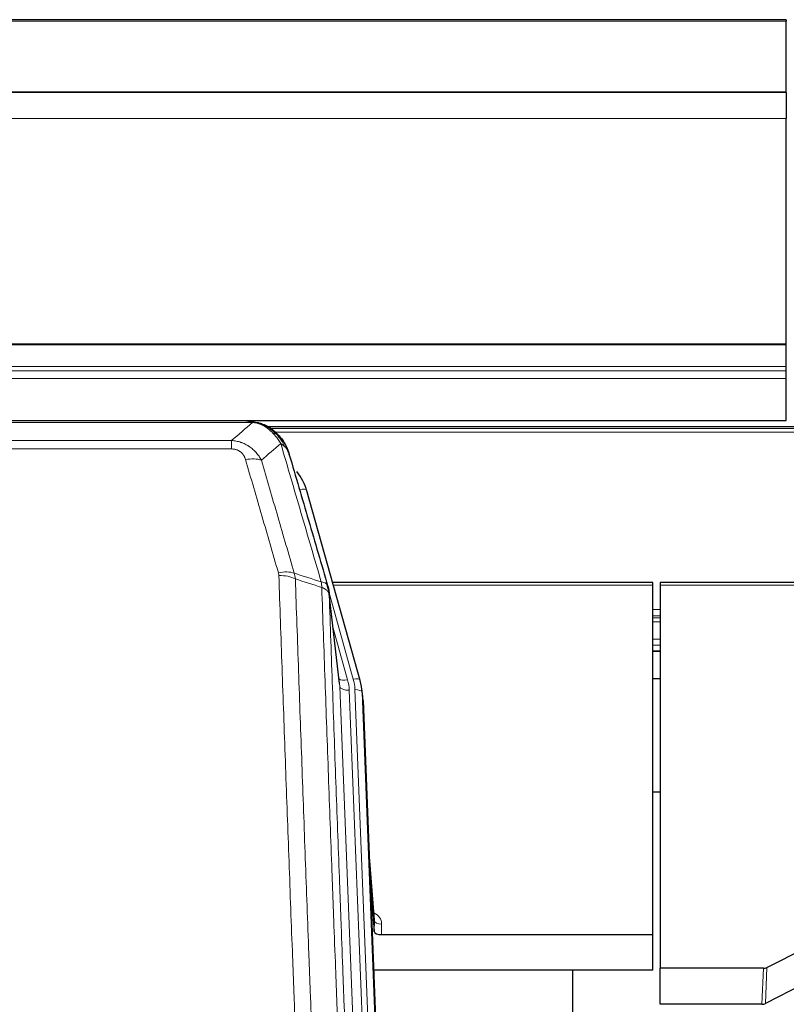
# Model space of a CAD drawing. Header units: inches. Extents: x 0 to 23760, y -13 to 16800.
# Tile 26 of 256: x 3969 to 4288, y 7970 to 8380. Entities that reach past the tile are written whole.
import ezdxf

# ---------------------------------------------------------------- set-up
doc = ezdxf.new("R2010")
doc.units = ezdxf.units.IN
doc.layers.add('1', color=7, linetype='Continuous', true_color=0xffffff)
doc.layers.add('254', color=7, linetype='Continuous', true_color=0xffffff)

msp = doc.modelspace()

# ---------------------------------------------------------------- linework, layer by layer
at = {"layer": '1', "color": 2, "linetype": 'Continuous', "lineweight": 25}
for p, q in [((4288.034, 8379.547), (2913.034, 8379.547)), ((4288.034, 8379.547), (4288.034, 8379.003)), ((4288.034, 8349.419), (4288.034, 8379.003)), ((4288.034, 8349.419), (2913.034, 8349.419)), ((4288.034, 8349.238), (2913.034, 8349.238)), ((4288.034, 8349.238), (4288.034, 8349.419)), ((4288.034, 8349.238), (4288.034, 8338.473)), ((4288.034, 8244.645), (4288.034, 8338.473)), ((4288.034, 8244.201), (4288.034, 8244.645)), ((4288.034, 8235.288), (4288.034, 8244.201)), ((4288.034, 8233.443), (4288.034, 8235.288)), ((4288.034, 8230.202), (4288.034, 8233.443)), ((4288.034, 8212.745), (4288.034, 8230.202)), ((2913.034, 8212.745), (4288.034, 8212.745)), ((4063.594, 8212.562), (3845.473, 8212.562)), ((4070.536, 8211.086), (4070.636, 8211.058)), ((4396.525, 8210.048), (4072.575, 8210.048)), ((4110.761, 8104.585), (4088.587, 8183.471)), ((4102.141, 8103.264), (4097.725, 8141.783)), ((4232.534, 8145.3), (4099.315, 8145.3)), ((4232.534, 8144.27), (4232.534, 8145.3)), ((4232.534, 7998.801), (4232.534, 8144.27)), ((4369.753, 8145.3), (4235.534, 8145.3)), ((4235.534, 8145.3), (4235.534, 8144.27)), ((4235.534, 8144.27), (4235.534, 7984.789)), ((4232.591, 8116.811), (4235.612, 8116.811)), ((4110.78, 8104.488), (4110.761, 8104.585)), ((4111.816, 8097.863), (4111.443, 8101.122)), ((4111.938, 8096.279), (4124.505, 7777.067)), ((4235.573, 8058.066), (4232.585, 8058.066)), ((4116.636, 8004.808), (4114.429, 8033.007)), ((4114.81, 8023.333), (4116.632, 8000.051)), ((4116.632, 8000.051), (4116.643, 8004.628)), ((4119.631, 7998.801), (4232.534, 7998.801)), ((4232.534, 7983.991), (4232.534, 7998.801)), ((4279.99, 7985.141), (4296.154, 7993.315)), ((4232.534, 7983.991), (4116.359, 7983.991)), ((4199.194, 7758.607), (4199.194, 7983.989)), ((4235.534, 7969.799), (4235.534, 7984.789)), ((4278.491, 7984.789), (4235.534, 7984.789)), ((4295.098, 7978.184), (4279.42, 7970.155)), ((4277.921, 7969.799), (4235.534, 7969.799))]:
    msp.add_line(p, q, dxfattribs=at)
at = {"layer": '1', "color": 110, "linetype": 'Continuous', "lineweight": 13}
for p, q in [((4288.034, 8379.003), (2913.034, 8379.003)), ((4288.034, 8338.473), (2913.034, 8338.473)), ((4288.034, 8244.645), (2913.034, 8244.645)), ((4288.034, 8244.201), (2913.034, 8244.201)), ((4288.034, 8235.288), (2913.034, 8235.288)), ((4288.034, 8233.443), (2913.034, 8233.443)), ((4288.034, 8230.202), (2913.034, 8230.202)), ((4065.937, 8211.9), (3843.131, 8211.9)), ((4070.636, 8211.058), (4070.705, 8210.901)), ((4395.709, 8209.487), (4073.473, 8209.487)), ((4393.75, 8207.874), (4075.433, 8207.874)), ((3851.862, 8204.432), (4057.205, 8204.432)), ((4057.205, 8204.432), (4057.205, 8200.899)), ((4057.205, 8200.899), (3851.862, 8200.899)), ((4090.425, 8167.233), (4085.699, 8184.044)), ((4232.534, 8144.27), (4099.602, 8144.27)), ((4369.466, 8144.27), (4235.534, 8144.27)), ((4107.873, 8105.158), (4097.801, 8140.992)), ((4102.231, 8102.091), (4097.854, 8140.272)), ((4235.612, 8134.119), (4232.591, 8134.119)), ((4235.612, 8131.421), (4232.591, 8131.421)), ((4235.612, 8130.636), (4232.591, 8130.636)), ((4099.5, 8126.303), (4105.526, 8104.865)), ((4235.612, 8128.984), (4232.591, 8128.984)), ((4235.612, 8121.794), (4232.591, 8121.794)), ((4235.612, 8119.316), (4232.591, 8119.316)), ((4235.612, 8116.868), (4232.591, 8116.868)), ((4115.297, 7770.197), (4102.231, 8102.091)), ((4121.349, 7776.18), (4108.57, 8100.757)), ((4119.143, 7772.284), (4106.223, 8100.464)), ((4111.938, 8096.279), (4111.564, 8099.537)), ((4111.564, 8099.537), (4124.26, 7777.073)), ((4116.643, 8004.628), (4114.436, 8032.815)), ((4119.641, 8003.217), (4119.631, 7998.801)), ((4277.921, 7969.799), (4278.491, 7984.789)), ((4279.99, 7985.141), (4279.42, 7970.155))]:
    msp.add_line(p, q, dxfattribs=at)
for centre, major_axis, ratio, start_param, end_param in [((4063.052, 8190.677), (9.598, 2.808), 0.562843, 0.6646512, 1.4076092), ((4085.699, 8182.659), (-2.888, -0.812), 0.4480327, 3.1416079, 4.5871119), ((4076.713, 8143.794), (9.604, 2.788), 0.5442898, 0.6684637, 1.414101), ((4076.901, 8142.621), (9.994, 0.345), 0.559112, 0.7940626, 1.551472), ((4105.526, 8106.712), (-3.851, -1.082), 0.4480327, 0.2500116, 1.4455193), ((4082.205, 8099.714), (-24.033, -0.038), 0.8858289, 3.1750594, 3.3842109), ((4107.873, 8103.773), (-2.888, -0.812), 0.4480327, 3.1416079, 4.5871119), ((4084.552, 8100.007), (-24.033, -0.038), 0.8858289, 3.1750594, 3.3842109), ((4106.223, 8102.311), (-3.997, -0.157), 0.4614673, 0.0341943, 1.5526308), ((4108.57, 8099.372), (-2.998, -0.118), 0.4614673, 3.175787, 4.6942235), ((4113.638, 8003.217), (-6.003, -0.046), 0.8757409, 3.1327535, 4.2284576), ((4119.641, 8004.672), (3, -0.007), 0.4848086, 3.1763596, 4.7135294)]:
    msp.add_ellipse(centre, major_axis=major_axis, ratio=ratio, start_param=start_param, end_param=end_param, dxfattribs=at)
at = {"layer": '1', "color": 2, "linetype": 'Continuous', "lineweight": 25}
for centre, major_axis, ratio, start_param, end_param in [((4062.392, 8177.458), (-27.014, -0.465), 0.8900028, 3.3708663, 3.7463909), ((4084.552, 8098.622), (-27.027, -0.37), 0.8864308, 3.1643527, 3.3735041), ((4119.631, 8000.095), (3, 0), 0.4313147, 3.1753737, 4.7125436), ((4278.488, 7987.418), (3, -0.011), 0.8761328, 4.7166989, 5.239903), ((4277.919, 7972.462), (3, -0.007), 0.8874311, 4.7150805, 5.2382846)]:
    msp.add_ellipse(centre, major_axis=major_axis, ratio=ratio, start_param=start_param, end_param=end_param, dxfattribs=at)
at = {"layer": '1', "color": 110, "linetype": 'Continuous', "lineweight": 13}
for points in [[(4057.205, 8204.432), (4060.133, 8206.918), (4063.043, 8209.408), (4065.937, 8211.9)], [(4077.699, 8203.181), (4075.025, 8200.858), (4072.336, 8198.537), (4069.632, 8196.219)], [(4083.31, 8149.221), (4087.058, 8148.003), (4090.806, 8146.786), (4094.553, 8145.571)], [(4083.31, 8149.221), (4083.422, 8148.837), (4083.611, 8148.058), (4083.728, 8147.256), (4083.768, 8146.849)], [(4094.765, 8143.28), (4091.1, 8144.468), (4087.434, 8145.657), (4083.768, 8146.849)]]:
    msp.add_open_spline(points, degree=3, dxfattribs=at)
at = {"layer": '1', "color": 2, "linetype": 'Continuous', "lineweight": 25}
for points, degree in [([(4063.394, 8212.56), (4064.011, 8212.564), (4064.634, 8212.534), (4065.26, 8212.47)], 3), ([(4074.147, 8209.005), (4072.501, 8210.225), (4070.634, 8211.059)], 2), ([(4097.731, 8141.702), (4096.981, 8144.533)], 1)]:
    msp.add_open_spline(points, degree=degree, dxfattribs=at)
for points, knots in [([(4063.394, 8212.56), (4063.468, 8212.562), (4063.542, 8212.563), (4063.838, 8212.562), (4064.06, 8212.553), (4064.487, 8212.518), (4064.693, 8212.492), (4064.945, 8212.446), (4065.007, 8212.433), (4065.066, 8212.42)], [0, 0, 0, 0, 0.125, 0.125, 0.5, 0.5, 0.875, 0.875, 1, 1, 1, 1]), ([(4065.066, 8212.42), (4066.476, 8212.331), (4067.913, 8212.025), (4069.783, 8211.323), (4070.247, 8211.124), (4070.705, 8210.901)], [0, 0, 0, 0, 0.75, 0.75, 1, 1, 1, 1]), ([(4068.538, 8211.816), (4068.618, 8211.792), (4068.697, 8211.767), (4069.37, 8211.556), (4069.958, 8211.336), (4070.536, 8211.086)], [0, 0, 0, 0, 0.1180686, 0.1180686, 1, 1, 1, 1]), ([(4070.705, 8210.901), (4070.933, 8210.789), (4071.161, 8210.672), (4072.062, 8210.179), (4072.722, 8209.758), (4073.991, 8208.82), (4074.601, 8208.303), (4075.373, 8207.56), (4075.562, 8207.37), (4075.748, 8207.175)], [0, 0, 0, 0, 0.125, 0.125, 0.5, 0.5, 0.875, 0.875, 1, 1, 1, 1]), ([(4074.223, 8208.948), (4074.869, 8208.466), (4075.485, 8207.94), (4076.293, 8207.154), (4076.516, 8206.925), (4076.734, 8206.69)], [0, 0, 0, 0, 0.7159091, 0.7159091, 1, 1, 1, 1]), ([(4077.164, 8206.123), (4077.142, 8206.167), (4077.119, 8206.212), (4077.04, 8206.347), (4076.978, 8206.437), (4076.852, 8206.581), (4076.796, 8206.637), (4076.734, 8206.69)], [0, 0, 0, 0, 0.2280377, 0.2280377, 0.6912151, 0.6912151, 1, 1, 1, 1]), ([(4076.734, 8206.69), (4077.169, 8206.221), (4077.579, 8205.73), (4079.108, 8203.694), (4080.004, 8202.006), (4080.617, 8200.266)], [0, 0, 0, 0, 0.25, 0.25, 1, 1, 1, 1]), ([(4077.224, 8205.989), (4077.236, 8205.976), (4077.259, 8205.949), (4077.294, 8205.909), (4077.329, 8205.869), (4077.365, 8205.827), (4077.401, 8205.785), (4077.438, 8205.742), (4077.475, 8205.699), (4077.512, 8205.655), (4077.55, 8205.61), (4077.588, 8205.564), (4077.626, 8205.518), (4077.665, 8205.471), (4077.704, 8205.423), (4077.744, 8205.374), (4077.783, 8205.325), (4077.823, 8205.275), (4077.864, 8205.224), (4077.905, 8205.172), (4077.946, 8205.12), (4077.987, 8205.067), (4078.029, 8205.013), (4078.071, 8204.958), (4078.113, 8204.903), (4078.155, 8204.847), (4078.198, 8204.79), (4078.241, 8204.732), (4078.284, 8204.673), (4078.327, 8204.614), (4078.371, 8204.554), (4078.415, 8204.493), (4078.459, 8204.431), (4078.503, 8204.368), (4078.548, 8204.305), (4078.592, 8204.24), (4078.637, 8204.175), (4078.682, 8204.109), (4078.727, 8204.043), (4078.773, 8203.975), (4078.818, 8203.906), (4078.863, 8203.837), (4078.909, 8203.767), (4078.955, 8203.696), (4079.001, 8203.624), (4079.047, 8203.551), (4079.093, 8203.478), (4079.139, 8203.403), (4079.185, 8203.328), (4079.231, 8203.251), (4079.277, 8203.174), (4079.323, 8203.096), (4079.37, 8203.017), (4079.416, 8202.937), (4079.462, 8202.856), (4079.508, 8202.775), (4079.555, 8202.692), (4079.601, 8202.609), (4079.647, 8202.524), (4079.693, 8202.439), (4079.739, 8202.353), (4079.784, 8202.265), (4079.83, 8202.177), (4079.876, 8202.088), (4079.921, 8201.998), (4079.967, 8201.907), (4080.012, 8201.816), (4080.057, 8201.723), (4080.101, 8201.629), (4080.146, 8201.534), (4080.19, 8201.439), (4080.235, 8201.342), (4080.278, 8201.245), (4080.322, 8201.146), (4080.366, 8201.047), (4080.409, 8200.946), (4080.452, 8200.845), (4080.494, 8200.742), (4080.536, 8200.639), (4080.578, 8200.535), (4080.62, 8200.43), (4080.661, 8200.323), (4080.701, 8200.216), (4080.742, 8200.108), (4080.782, 8199.999), (4080.821, 8199.889), (4080.86, 8199.778), (4080.899, 8199.666), (4080.937, 8199.553), (4080.975, 8199.439), (4081.012, 8199.324), (4081.048, 8199.208), (4081.084, 8199.091), (4081.12, 8198.973), (4081.155, 8198.854), (4081.189, 8198.734), (4081.223, 8198.613), (4081.245, 8198.532), (4081.256, 8198.492)], [0, 0, 0, 0, 0.0060657, 0.012223, 0.0184718, 0.0248123, 0.0312443, 0.0377679, 0.0443831, 0.0510899, 0.0578883, 0.0647782, 0.0717598, 0.0788329, 0.0859977, 0.093254, 0.1006019, 0.1080414, 0.1155725, 0.1231952, 0.1309095, 0.1387154, 0.1466129, 0.1546019, 0.1626826, 0.1708549, 0.1791188, 0.1874742, 0.1959213, 0.20446, 0.2130903, 0.2218121, 0.2306256, 0.2395307, 0.2485274, 0.2576156, 0.2667955, 0.276067, 0.2854301, 0.2948848, 0.3044311, 0.314069, 0.3237985, 0.3336196, 0.3435324, 0.3535367, 0.3636326, 0.3738202, 0.3840993, 0.3944701, 0.4049324, 0.4154864, 0.426132, 0.4368691, 0.4476979, 0.4586183, 0.4696303, 0.480734, 0.4919292, 0.503216, 0.5145945, 0.5260645, 0.5376262, 0.5492795, 0.5610244, 0.5728609, 0.584789, 0.5968087, 0.60892, 0.621123, 0.6334175, 0.6458037, 0.6582815, 0.6708509, 0.6835119, 0.6962645, 0.7091087, 0.7220445, 0.735072, 0.748191, 0.7614017, 0.774704, 0.7880979, 0.8015834, 0.8151605, 0.8288293, 0.8425896, 0.8564416, 0.8703852, 0.8844204, 0.8985472, 0.9127656, 0.9270756, 0.9414773, 0.9559705, 0.9705554, 0.9852319, 1, 1, 1, 1]), ([(4081.256, 8198.492), (4081.199, 8198.802), (4081.116, 8199.106), (4080.903, 8199.699), (4080.772, 8199.987), (4080.617, 8200.266)], [0, 0, 0, 0, 0.5, 0.5, 1, 1, 1, 1]), ([(4081.256, 8198.492), (4082.586, 8193.969), (4083.919, 8189.437), (4086.587, 8180.35), (4087.922, 8175.796), (4091.933, 8162.103), (4094.612, 8152.933), (4097.298, 8143.722)], [0, 0, 0, 0, 0.25, 0.25, 0.5, 0.5, 1, 1, 1, 1]), ([(4097.298, 8143.722), (4097.303, 8143.705), (4097.313, 8143.671), (4097.329, 8143.618), (4097.344, 8143.565), (4097.359, 8143.51), (4097.374, 8143.455), (4097.39, 8143.398), (4097.405, 8143.34), (4097.42, 8143.281), (4097.436, 8143.221), (4097.451, 8143.159), (4097.467, 8143.097), (4097.482, 8143.033), (4097.497, 8142.968), (4097.512, 8142.902), (4097.528, 8142.835), (4097.543, 8142.767), (4097.557, 8142.698), (4097.572, 8142.627), (4097.587, 8142.556), (4097.601, 8142.483), (4097.615, 8142.409), (4097.63, 8142.334), (4097.643, 8142.258), (4097.657, 8142.18), (4097.67, 8142.102), (4097.691, 8141.975), (4097.717, 8141.806), (4097.745, 8141.599), (4097.769, 8141.407), (4097.788, 8141.23), (4097.804, 8141.067), (4097.817, 8140.92), (4097.827, 8140.788), (4097.835, 8140.671), (4097.841, 8140.569), (4097.846, 8140.482), (4097.849, 8140.411), (4097.851, 8140.354), (4097.853, 8140.313), (4097.854, 8140.287), (4097.854, 8140.275), (4097.854, 8140.272)], [0, 0, 0, 0, 0.0155037, 0.0313049, 0.0474035, 0.0637997, 0.0804935, 0.097485, 0.1147743, 0.1323613, 0.1502462, 0.1684289, 0.1869096, 0.2056883, 0.224765, 0.2441397, 0.2638126, 0.2837835, 0.3040527, 0.32462, 0.3454856, 0.3666494, 0.3881116, 0.409872, 0.4319308, 0.454288, 0.4769435, 0.4998975, 0.5635611, 0.6228928, 0.6778927, 0.7285606, 0.7748966, 0.8169007, 0.8545729, 0.8879131, 0.9169214, 0.9415977, 0.9619421, 0.9779545, 0.989635, 0.9969835, 1, 1, 1, 1])]:
    msp.add_open_spline(points, degree=3, knots=knots, dxfattribs=at)
at = {"layer": '1', "color": 110, "linetype": 'Continuous', "lineweight": 13}
for points, knots in [([(4065.066, 8212.42), (4065.184, 8212.393), (4065.294, 8212.362), (4065.543, 8212.275), (4065.668, 8212.214), (4065.854, 8212.072), (4065.915, 8211.991), (4065.937, 8211.9)], [0, 0, 0, 0, 0.25, 0.25, 0.625, 0.625, 1, 1, 1, 1]), ([(4065.937, 8211.9), (4067.157, 8211.798), (4068.333, 8211.504), (4069.827, 8210.877), (4070.194, 8210.701), (4070.554, 8210.507)], [0, 0, 0, 0, 0.75, 0.75, 1, 1, 1, 1]), ([(4070.705, 8210.901), (4070.706, 8210.871), (4070.705, 8210.838), (4070.691, 8210.753), (4070.675, 8210.698), (4070.627, 8210.594), (4070.595, 8210.545), (4070.554, 8210.507)], [0, 0, 0, 0, 0.25, 0.25, 0.625, 0.625, 1, 1, 1, 1]), ([(4070.554, 8210.507), (4070.735, 8210.409), (4070.913, 8210.308), (4071.62, 8209.883), (4072.135, 8209.525), (4073.129, 8208.738), (4073.608, 8208.31), (4074.223, 8207.701), (4074.374, 8207.546), (4074.524, 8207.388)], [0, 0, 0, 0, 0.125, 0.125, 0.5, 0.5, 0.875, 0.875, 1, 1, 1, 1]), ([(4075.748, 8207.175), (4075.649, 8207.202), (4075.548, 8207.225), (4075.291, 8207.275), (4075.134, 8207.299), (4074.823, 8207.343), (4074.67, 8207.363), (4074.524, 8207.388)], [0, 0, 0, 0, 0.25, 0.25, 0.625, 0.625, 1, 1, 1, 1]), ([(4074.524, 8207.388), (4074.823, 8207.071), (4075.113, 8206.743), (4076.24, 8205.393), (4077.006, 8204.296), (4077.699, 8203.181)], [0, 0, 0, 0, 0.25, 0.25, 1, 1, 1, 1]), ([(4057.205, 8204.432), (4057.54, 8204.409), (4057.873, 8204.375), (4058.536, 8204.288), (4058.864, 8204.234), (4059.84, 8204.042), (4060.478, 8203.874), (4061.181, 8203.637), (4061.258, 8203.61), (4061.414, 8203.555), (4061.491, 8203.526), (4061.723, 8203.44), (4061.876, 8203.379), (4062.33, 8203.192), (4062.925, 8202.922), (4063.498, 8202.614), (4063.919, 8202.369), (4064.128, 8202.243), (4064.333, 8202.112), (4064.47, 8202.023), (4064.537, 8201.978), (4065.143, 8201.568), (4065.651, 8201.173), (4066.37, 8200.533), (4066.603, 8200.312), (4066.941, 8199.97), (4067.052, 8199.854), (4067.27, 8199.619), (4067.378, 8199.499), (4067.905, 8198.894), (4068.293, 8198.387), (4069.008, 8197.333), (4069.335, 8196.786), (4069.632, 8196.219)], [0, 0, 0, 0, 0.0625, 0.0625, 0.125, 0.125, 0.25, 0.25, 0.265625, 0.265625, 0.28125, 0.28125, 0.3125, 0.3125, 0.375, 0.4375, 0.4375, 0.46875, 0.484375, 0.484375, 0.5, 0.5, 0.625, 0.625, 0.6875, 0.6875, 0.71875, 0.71875, 0.75, 0.75, 0.875, 0.875, 1, 1, 1, 1]), ([(4076.734, 8206.69), (4076.703, 8206.717), (4076.671, 8206.743), (4076.536, 8206.845), (4076.423, 8206.914), (4076.174, 8207.036), (4076.038, 8207.089), (4075.846, 8207.148), (4075.797, 8207.162), (4075.748, 8207.175)], [0, 0, 0, 0, 0.125, 0.125, 0.5, 0.5, 0.875, 0.875, 1, 1, 1, 1]), ([(4075.748, 8207.175), (4076.12, 8206.786), (4076.476, 8206.38), (4077.837, 8204.697), (4078.708, 8203.303), (4079.406, 8201.85)], [0, 0, 0, 0, 0.25, 0.25, 1, 1, 1, 1]), ([(4079.406, 8201.85), (4079.16, 8202.097), (4078.894, 8202.333), (4078.324, 8202.777), (4078.02, 8202.986), (4077.699, 8203.181)], [0, 0, 0, 0, 0.5, 0.5, 1, 1, 1, 1]), ([(4094.553, 8145.571), (4091.731, 8155.264), (4088.915, 8164.912), (4084.702, 8179.314), (4083.299, 8184.104), (4080.496, 8193.66), (4079.097, 8198.426), (4077.699, 8203.181)], [0, 0, 0, 0, 0.5, 0.5, 0.75, 0.75, 1, 1, 1, 1]), ([(4057.205, 8200.899), (4057.388, 8200.899), (4057.57, 8200.892), (4057.934, 8200.866), (4058.114, 8200.846), (4058.469, 8200.793), (4058.645, 8200.759), (4058.991, 8200.677), (4059.162, 8200.628), (4059.373, 8200.558), (4059.415, 8200.544), (4059.499, 8200.514), (4059.623, 8200.468), (4059.745, 8200.418), (4059.984, 8200.313), (4060.291, 8200.159), (4060.578, 8199.981), (4060.752, 8199.861), (4060.786, 8199.837), (4060.854, 8199.788), (4060.888, 8199.763), (4060.988, 8199.686), (4061.053, 8199.634), (4061.242, 8199.475), (4061.362, 8199.365), (4061.588, 8199.137), (4061.695, 8199.019), (4061.898, 8198.776), (4061.994, 8198.651), (4062.107, 8198.491), (4062.129, 8198.458), (4062.173, 8198.394), (4062.194, 8198.361), (4062.258, 8198.262), (4062.299, 8198.196), (4062.418, 8197.997), (4062.491, 8197.862), (4062.628, 8197.59), (4062.692, 8197.452), (4062.868, 8197.035), (4062.968, 8196.752), (4063.052, 8196.463)], [0, 0, 0, 0, 0.0625, 0.0625, 0.125, 0.125, 0.1875, 0.1875, 0.25, 0.25, 0.265625, 0.265625, 0.28125, 0.3125, 0.3125, 0.375, 0.4375, 0.4375, 0.453125, 0.453125, 0.46875, 0.46875, 0.5, 0.5, 0.5625, 0.5625, 0.625, 0.625, 0.6875, 0.6875, 0.703125, 0.703125, 0.71875, 0.71875, 0.75, 0.75, 0.8125, 0.8125, 0.875, 0.875, 1, 1, 1, 1]), ([(4080.617, 8200.266), (4080.46, 8200.551), (4080.28, 8200.826), (4079.876, 8201.355), (4079.651, 8201.609), (4079.406, 8201.85)], [0, 0, 0, 0, 0.5, 0.5, 1, 1, 1, 1]), ([(4076.713, 8149.392), (4074.428, 8157.297), (4072.147, 8165.173), (4068.731, 8176.941), (4067.594, 8180.856), (4065.321, 8188.671), (4064.186, 8192.571), (4063.052, 8196.463)], [0, 0, 0, 0, 0.5, 0.5, 0.75, 0.75, 1, 1, 1, 1]), ([(4069.632, 8196.219), (4070.767, 8192.333), (4071.904, 8188.439), (4074.179, 8180.636), (4075.318, 8176.727), (4078.737, 8164.977), (4081.021, 8157.114), (4083.31, 8149.221)], [0, 0, 0, 0, 0.25, 0.25, 0.5, 0.5, 1, 1, 1, 1]), ([(4076.713, 8149.392), (4076.769, 8149.199), (4076.813, 8149.004), (4076.875, 8148.611), (4076.894, 8148.414), (4076.901, 8148.215)], [0, 0, 0, 0, 0.5, 0.5, 1, 1, 1, 1]), ([(4088.859, 7829.212), (4088.302, 7843.042), (4087.201, 7870.573), (4085.593, 7911.476), (4084.551, 7938.485), (4083.781, 7958.643), (4083.398, 7968.698), (4083.02, 7978.716), (4082.768, 7985.386), (4082.643, 7988.718), (4082.02, 8005.353), (4081.528, 8018.59), (4080.803, 8038.339), (4080.563, 8044.904), (4080.087, 8057.994), (4079.851, 8064.521), (4079.149, 8084.044), (4078.229, 8109.923), (4077.338, 8135.501), (4076.901, 8148.215)], [0, 0, 0, 0, 0.125, 0.25, 0.375, 0.375, 0.4375, 0.46875, 0.46875, 0.5, 0.5, 0.625, 0.625, 0.6875, 0.6875, 0.75, 0.75, 0.875, 1, 1, 1, 1]), ([(4083.768, 8146.849), (4084.207, 8134.151), (4085.098, 8108.606), (4086.02, 8082.759), (4086.723, 8063.261), (4086.959, 8056.743), (4087.436, 8043.669), (4087.676, 8037.113), (4088.402, 8017.389), (4088.894, 8004.168), (4089.518, 7987.554), (4089.644, 7984.227), (4089.895, 7977.565), (4090.274, 7967.56), (4090.657, 7957.518), (4091.429, 7937.385), (4092.472, 7910.411), (4094.082, 7869.559), (4095.184, 7842.064), (4095.742, 7828.251)], [0, 0, 0, 0, 0.125, 0.25, 0.25, 0.3125, 0.3125, 0.375, 0.375, 0.5, 0.5, 0.53125, 0.53125, 0.5625, 0.625, 0.625, 0.75, 0.875, 1, 1, 1, 1]), ([(4097.298, 8143.722), (4097.277, 8143.968), (4097.199, 8144.2), (4096.936, 8144.619), (4096.75, 8144.807), (4096.278, 8145.129), (4095.993, 8145.263), (4095.335, 8145.467), (4094.962, 8145.537), (4094.553, 8145.571)], [0, 0, 0, 0, 0.25, 0.25, 0.5, 0.5, 0.75, 0.75, 1, 1, 1, 1]), ([(4094.553, 8145.571), (4094.628, 8145.199), (4094.671, 8144.827), (4094.729, 8144.068), (4094.744, 8143.682), (4094.765, 8143.28)], [0, 0, 0, 0, 0.5, 0.5, 1, 1, 1, 1]), ([(4097.854, 8140.272), (4097.854, 8140.28), (4097.852, 8140.295), (4097.849, 8140.319), (4097.845, 8140.343), (4097.842, 8140.366), (4097.838, 8140.39), (4097.834, 8140.414), (4097.83, 8140.437), (4097.825, 8140.461), (4097.82, 8140.484), (4097.815, 8140.508), (4097.81, 8140.532), (4097.804, 8140.555), (4097.798, 8140.579), (4097.792, 8140.602), (4097.786, 8140.626), (4097.779, 8140.649), (4097.772, 8140.672), (4097.765, 8140.696), (4097.758, 8140.719), (4097.75, 8140.743), (4097.742, 8140.766), (4097.734, 8140.789), (4097.726, 8140.813), (4097.717, 8140.836), (4097.708, 8140.859), (4097.699, 8140.882), (4097.69, 8140.905), (4097.68, 8140.928), (4097.67, 8140.952), (4097.66, 8140.975), (4097.65, 8140.998), (4097.639, 8141.021), (4097.628, 8141.044), (4097.617, 8141.067), (4097.606, 8141.089), (4097.594, 8141.112), (4097.582, 8141.135), (4097.57, 8141.158), (4097.558, 8141.181), (4097.545, 8141.203), (4097.532, 8141.226), (4097.519, 8141.249), (4097.506, 8141.271), (4097.492, 8141.294), (4097.479, 8141.316), (4097.465, 8141.339), (4097.45, 8141.361), (4097.436, 8141.384), (4097.421, 8141.406), (4097.406, 8141.428), (4097.39, 8141.451), (4097.375, 8141.473), (4097.359, 8141.495), (4097.343, 8141.517), (4097.327, 8141.539), (4097.31, 8141.561), (4097.293, 8141.583), (4097.277, 8141.605), (4097.259, 8141.627), (4097.242, 8141.649), (4097.224, 8141.67), (4097.206, 8141.692), (4097.188, 8141.714), (4097.17, 8141.735), (4097.151, 8141.757), (4097.132, 8141.778), (4097.113, 8141.8), (4097.093, 8141.821), (4097.074, 8141.842), (4097.054, 8141.864), (4097.034, 8141.885), (4097.014, 8141.906), (4096.993, 8141.927), (4096.972, 8141.948), (4096.945, 8141.975), (4096.911, 8142.008), (4096.871, 8142.047), (4096.829, 8142.085), (4096.786, 8142.124), (4096.743, 8142.162), (4096.699, 8142.199), (4096.654, 8142.237), (4096.609, 8142.274), (4096.562, 8142.31), (4096.515, 8142.347), (4096.467, 8142.383), (4096.419, 8142.419), (4096.369, 8142.454), (4096.319, 8142.49), (4096.268, 8142.525), (4096.217, 8142.559), (4096.164, 8142.593), (4096.111, 8142.627), (4096.057, 8142.661), (4096.002, 8142.694), (4095.947, 8142.727), (4095.891, 8142.759), (4095.834, 8142.791), (4095.777, 8142.823), (4095.719, 8142.855), (4095.66, 8142.886), (4095.6, 8142.916), (4095.54, 8142.947), (4095.479, 8142.977), (4095.417, 8143.006), (4095.355, 8143.035), (4095.292, 8143.064), (4095.228, 8143.093), (4095.164, 8143.121), (4095.099, 8143.148), (4095.034, 8143.175), (4094.967, 8143.202), (4094.901, 8143.229), (4094.833, 8143.255), (4094.788, 8143.272), (4094.765, 8143.28)], [0, 0, 0, 0, 0.0066687, 0.0133374, 0.0200061, 0.0266746, 0.0333432, 0.0400116, 0.0466801, 0.0533484, 0.0600168, 0.066685, 0.0733532, 0.0800214, 0.0866895, 0.0933575, 0.1000255, 0.1066935, 0.1133614, 0.1200292, 0.126697, 0.1333647, 0.1400324, 0.1467001, 0.1533676, 0.1600352, 0.1667026, 0.1733701, 0.1800374, 0.1867047, 0.193372, 0.2000392, 0.2067064, 0.2133735, 0.2200405, 0.2267075, 0.2333745, 0.2400414, 0.2467082, 0.253375, 0.2600418, 0.2667085, 0.2733751, 0.2800417, 0.2867082, 0.2933747, 0.3000412, 0.3067075, 0.3133739, 0.3200401, 0.3267064, 0.3333725, 0.3400387, 0.3467047, 0.3533708, 0.3600367, 0.3667026, 0.3733685, 0.3800343, 0.3867001, 0.3933658, 0.4000315, 0.4066971, 0.4133626, 0.4200281, 0.4266936, 0.433359, 0.4400243, 0.4466896, 0.4533549, 0.4600201, 0.4666852, 0.4733503, 0.4800154, 0.4866804, 0.4933453, 0.5000102, 0.5125098, 0.5250093, 0.5375088, 0.5500082, 0.5625077, 0.5750071, 0.5875066, 0.600006, 0.6125054, 0.6250049, 0.6375043, 0.6500037, 0.6625032, 0.6750026, 0.6875021, 0.7000016, 0.7125011, 0.7250006, 0.7375001, 0.7499997, 0.7624993, 0.7749989, 0.7874985, 0.7999982, 0.812498, 0.8249977, 0.8374975, 0.8499974, 0.8624973, 0.8749972, 0.8874972, 0.8999973, 0.9124974, 0.9249976, 0.9374978, 0.9499981, 0.9624985, 0.9749989, 0.9874994, 1, 1, 1, 1]), ([(4106.994, 7819.384), (4106.423, 7833.437), (4105.295, 7861.408), (4103.65, 7902.959), (4102.584, 7930.39), (4101.795, 7950.863), (4101.404, 7961.074), (4100.953, 7972.943), (4100.76, 7978.02), (4100.632, 7981.402), (4100.568, 7983.093), (4100.249, 7991.538), (4099.87, 8001.645), (4099.432, 8013.389), (4099.245, 8018.412), (4099.121, 8021.758), (4099.059, 8023.43), (4098.503, 8038.466), (4097.53, 8065.041), (4096.119, 8104.434), (4095.211, 8130.384), (4094.765, 8143.28)], [0, 0, 0, 0, 0.125, 0.25, 0.375, 0.375, 0.4375, 0.46875, 0.484375, 0.484375, 0.5, 0.5, 0.5625, 0.59375, 0.609375, 0.609375, 0.625, 0.625, 0.75, 0.875, 1, 1, 1, 1]), ([(4097.854, 8140.272), (4098.299, 8127.424), (4099.205, 8101.573), (4100.612, 8062.329), (4101.582, 8035.856), (4102.137, 8020.876), (4102.198, 8019.211), (4102.322, 8015.877), (4102.508, 8010.874), (4102.945, 7999.175), (4103.323, 7989.106), (4103.641, 7980.693), (4103.705, 7979.009), (4103.833, 7975.639), (4104.025, 7970.581), (4104.475, 7958.757), (4104.865, 7948.585), (4105.651, 7928.19), (4106.715, 7900.862), (4108.355, 7859.468), (4109.48, 7831.603), (4110.05, 7817.603)], [0, 0, 0, 0, 0.125, 0.25, 0.375, 0.375, 0.390625, 0.390625, 0.40625, 0.4375, 0.5, 0.5, 0.515625, 0.515625, 0.53125, 0.5625, 0.625, 0.625, 0.75, 0.875, 1, 1, 1, 1])]:
    msp.add_open_spline(points, degree=3, knots=knots, dxfattribs=at)
at = {"layer": '254', "color": 2, "linetype": 'Continuous', "lineweight": 25}
msp.add_line((4235.54, 8105.252), (4232.542, 8105.252), dxfattribs=at)

doc.saveas('drawing.dxf')
